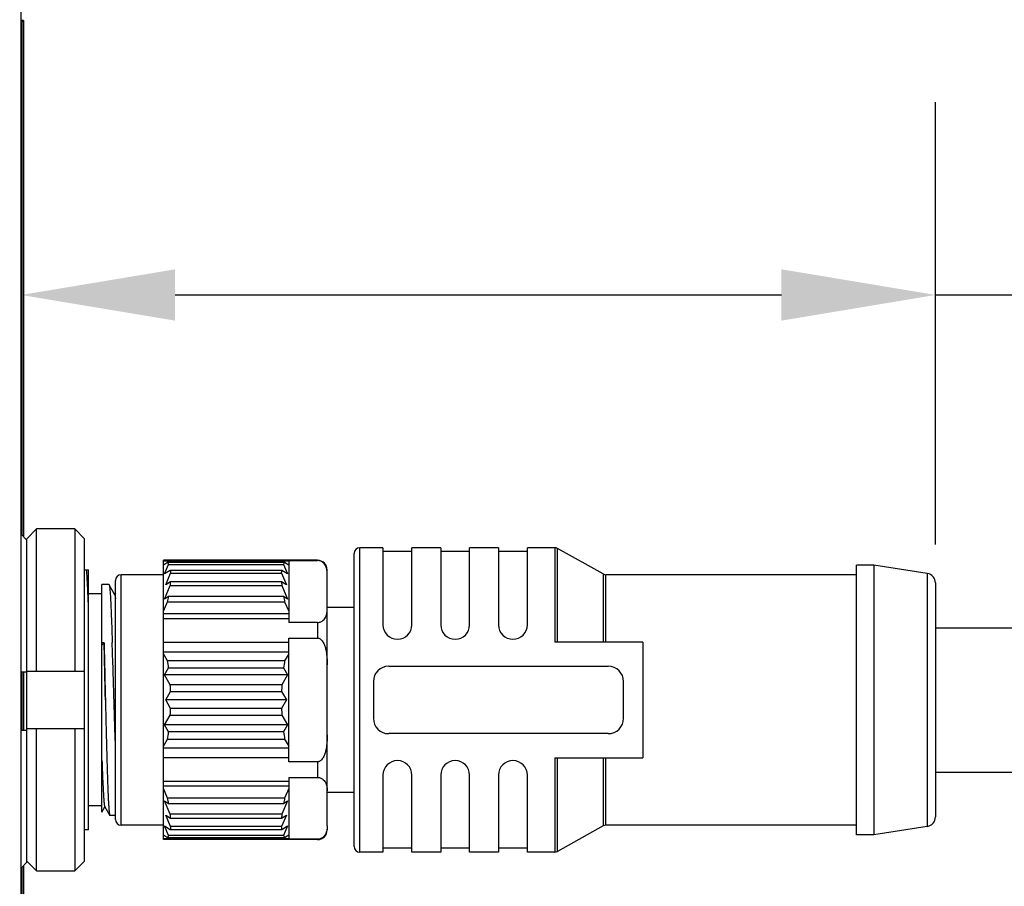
# Model space of a CAD drawing. Header units: millimetres. Extents: x -115 to 41, y 56 to 191.
# Tile 7 of 11: x -11 to 1, y 121 to 132. Entities that reach past the tile are written whole.
import ezdxf

# ---------------------------------------------------------------- set-up
doc = ezdxf.new("R2010")
doc.units = ezdxf.units.MM
doc.header["$LTSCALE"] = 46.255
doc.header["$PDMODE"] = 3
doc.header["$PDSIZE"] = 8
doc.layers.get('0').update_dxf_attribs({"linetype": 'CONTINUOUS'})
doc.layers.get('Defpoints').update_dxf_attribs({"linetype": 'CONTINUOUS'})
doc.layers.add('00_COMPONENTS', color=7, linetype='CONTINUOUS')
doc.layers.add('51__DRAFT_DIMS', color=7, linetype='CONTINUOUS')
doc.styles.get("Standard").update_dxf_attribs({"font": '兰亭黑 GBK.TTF', "height": 2.5})
doc.dimstyles.new('DIMSTYLE_1', dxfattribs={"dimtxt": 3, "dimasz": 2, "dimexe": 2.5, "dimexo": 0.5, "dimgap": 0.75, "dimtad": 1, "dimlfac": 4, "dimdsep": 46, "dimtxsty": 'STANDARD', "dimblk": '_FILLED', "dimblk1": '_FILLED', "dimblk2": '_FILLED', "dimcen": 0.09, "dimclrd": 8, "dimclre": 8, "dimclrt": 256, "dimazin": 2, "dimtp": 0.3, "dimtm": 0.3, "dimtfac": 1, "dimtofl": 0, "dimtmove": 0, "dimatfit": 3, "dimldrblk": '_FILLED', "dimfxl": 1, "dimtolj": 1, "dimarcsym": 0})

# ---------------------------------------------------------------- blocks, each defined once
blk = doc.blocks.new('_FILLED')
at = {"color": 0, "linetype": 'ByBlock'}
blk.add_solid([(0, 0), (-1, 0.1667), (-1, -0.1667)], dxfattribs=at)
blk = doc.blocks.new('*D11')
at = {"layer": '51__DRAFT_DIMS', "color": 8, "lineweight": -2}
for p, q in [((-47.407, 127.771), (-47.407, 150.911)), ((-11.252, 132.4), (-11.252, 150.911)), ((-45.407, 148.411), (-13.252, 148.411))]:
    blk.add_line(p, q, dxfattribs=at)
at = {"layer": 'Defpoints', "color": 0}
for p in [(-11.252, 148.411), (-11.252, 131.9), (-47.407, 127.271)]:
    blk.add_point(p, dxfattribs=at)
at = {"layer": '51__DRAFT_DIMS', "color": 8, "linetype": 'ByBlock', "lineweight": -2, "xscale": 2, "yscale": 2, "zscale": 2, "rotation": 180}
blk.add_blockref('_FILLED', (-47.407, 148.411), dxfattribs=at)
at = {"layer": '51__DRAFT_DIMS', "color": 8, "linetype": 'ByBlock', "lineweight": -2, "xscale": 2, "yscale": 2, "zscale": 2}
blk.add_blockref('_FILLED', (-11.252, 148.411), dxfattribs=at)
at = {"layer": '51__DRAFT_DIMS', "insert": (-29.311, 152.494), "char_height": 2.5, "attachment_point": 2, "line_spacing_factor": 0.9}
blk.add_mtext('\\A1;144.62', dxfattribs=at)
blk = doc.blocks.new('*D20')
at = {"layer": '51__DRAFT_DIMS', "color": 8, "lineweight": -2}
for p, q in [((-11.282, 131.42), (-11.282, 125.839)), ((0.593, 125.101), (0.593, 130.839)), ((-9.282, 128.339), (-1.407, 128.339)), ((0.593, 128.339), (14.069, 128.339))]:
    blk.add_line(p, q, dxfattribs=at)
at = {"layer": 'Defpoints', "color": 0}
for p in [(-11.282, 131.92), (0.593, 128.339), (0.593, 124.601)]:
    blk.add_point(p, dxfattribs=at)
at = {"layer": '51__DRAFT_DIMS', "color": 8, "linetype": 'ByBlock', "lineweight": -2, "xscale": 2, "yscale": 2, "zscale": 2, "rotation": 180}
blk.add_blockref('_FILLED', (-11.282, 128.339), dxfattribs=at)
at = {"layer": '51__DRAFT_DIMS', "color": 8, "linetype": 'ByBlock', "lineweight": -2, "xscale": 2, "yscale": 2, "zscale": 2}
blk.add_blockref('_FILLED', (0.593, 128.339), dxfattribs=at)
at = {"layer": '51__DRAFT_DIMS', "insert": (9.85, 132.422), "char_height": 2.5, "attachment_point": 2, "line_spacing_factor": 0.9}
blk.add_mtext('\\A1;47.5', dxfattribs=at)

msp = doc.modelspace()

# ---------------------------------------------------------------- linework, layer by layer
at = {"layer": '00_COMPONENTS'}
for p, q in [((-11.2825, 111.9202), (-11.2825, 133.5452)), ((-11.2694, 131.8827), (-11.252, 131.9001)), ((-11.2694, 125.2222), (-11.2694, 131.8827)), ((-11.252, 131.9001), (-11.252, 131.9002)), ((-11.252, 131.9001), (-11.252, 131.9002)), ((-11.252, 131.9001), (-11.252, 125.2046)), ((-11.2825, 125.2355), (-11.2154, 125.1674)), ((-11.0825, 125.302), (-11.2075, 125.1751)), ((-11.0825, 123.4585), (-11.0825, 125.302)), ((-10.5825, 125.302), (-11.0825, 125.302)), ((-10.5825, 125.302), (-10.5825, 123.4585)), ((-10.4575, 125.1751), (-10.5825, 125.302)), ((-11.2154, 125.1674), (-11.2075, 125.1594)), ((-11.2075, 123.4585), (-11.2075, 125.1751)), ((-10.4575, 120.9918), (-10.4575, 125.1751)), ((-6.9575, 121.1835), (-6.9575, 124.9835)), ((-6.8825, 121.1085), (-6.8825, 125.0585)), ((-6.5825, 125.0585), (-6.8825, 125.0585)), ((-6.5825, 125.0585), (-6.5825, 124.0585)), ((-6.2075, 125.0085), (-6.5825, 125.0085)), ((-6.2075, 124.0585), (-6.2075, 125.0585)), ((-5.8325, 125.0585), (-6.2075, 125.0585)), ((-5.8325, 125.0585), (-5.8325, 124.0585)), ((-5.4575, 125.0085), (-5.8325, 125.0085)), ((-5.4575, 124.0585), (-5.4575, 125.0585)), ((-5.0825, 125.0585), (-5.4575, 125.0585)), ((-5.0825, 125.0585), (-5.0825, 124.0585)), ((-4.7075, 125.0085), (-5.0825, 125.0085)), ((-4.7075, 124.0585), (-4.7075, 125.0585)), ((-4.3521, 125.0585), (-4.7075, 125.0585)), ((-4.3521, 125.0585), (-4.3521, 123.8335)), ((-4.3154, 123.8335), (-4.3154, 125.0489)), ((-3.7246, 124.718), (-4.3154, 125.0489)), ((-9.4325, 121.271), (-9.4325, 124.896)), ((-7.4325, 124.896), (-9.4325, 124.896)), ((-9.4325, 124.8875), (-7.8075, 124.8875)), ((-9.3802, 124.8671), (-9.4325, 124.834)), ((-9.4182, 124.718), (-9.3661, 124.8412)), ((-7.8597, 124.8671), (-9.3802, 124.8671)), ((-9.3661, 124.8412), (-7.8739, 124.8412)), ((-7.8739, 124.8412), (-7.8218, 124.718)), ((-7.8075, 124.834), (-7.8597, 124.8671)), ((-7.8075, 124.8922), (-7.8075, 124.0893)), ((-7.8075, 124.8922), (-7.4325, 124.8922)), ((-7.4325, 124.896), (-7.4325, 124.8922)), ((-0.4325, 121.3335), (-0.4325, 124.8335)), ((-0.2075, 124.8335), (-0.4325, 124.8335)), ((-0.2075, 124.8335), (-0.2075, 121.3335)), ((0.4868, 124.725), (-0.2075, 124.8335)), ((-10.4575, 124.771), (-10.4075, 124.771)), ((-10.4075, 121.396), (-10.4075, 124.771)), ((-9.9825, 121.4585), (-9.9825, 124.7085)), ((-9.4325, 124.7085), (-9.9825, 124.7085)), ((-9.3448, 124.7645), (-9.4182, 124.718)), ((-9.4037, 124.5772), (-9.3406, 124.7267)), ((-7.8951, 124.7645), (-9.3448, 124.7645)), ((-9.3406, 124.7267), (-7.8994, 124.7267)), ((-7.8994, 124.7267), (-7.8362, 124.5772)), ((-7.8218, 124.718), (-7.8951, 124.7645)), ((-7.3075, 121.4487), (-7.3075, 124.771)), ((-3.7246, 124.718), (-3.7246, 123.8335)), ((-3.6879, 123.8335), (-3.6879, 124.7085)), ((-0.4325, 124.7085), (-3.6879, 124.7085)), ((0.4868, 124.725), (0.4868, 121.442)), ((-10.2325, 122.4998), (-10.2325, 124.5835)), ((-10.141, 124.5835), (-10.2325, 124.5835)), ((-10.0668, 124.4486), (-10.1351, 124.5668)), ((-10.0575, 121.5335), (-10.0575, 124.6335)), ((-9.4182, 124.393), (-9.3448, 124.5665)), ((-9.3406, 124.6172), (-9.4037, 124.5772)), ((-9.3448, 124.5665), (-7.8951, 124.5665)), ((-7.8994, 124.6172), (-9.3406, 124.6172)), ((-7.8362, 124.5772), (-7.8994, 124.6172)), ((-7.8951, 124.5665), (-7.8218, 124.393)), ((0.5925, 124.6015), (0.5925, 121.5655)), ((-10.2325, 124.4585), (-10.4075, 124.4585)), ((-10.0575, 124.4714), (-10.0687, 124.452)), ((-9.3661, 124.426), (-9.4182, 124.393)), ((-7.8739, 124.426), (-9.3661, 124.426)), ((-7.8218, 124.393), (-7.8739, 124.426)), ((-9.4325, 124.2342), (-9.3802, 124.3578)), ((-9.3802, 124.3578), (-7.8597, 124.3578)), ((-7.8597, 124.3578), (-7.8075, 124.2342)), ((-7.8075, 124.2), (-9.4325, 124.2)), ((-6.9575, 124.2835), (-7.3075, 124.2835)), ((-7.8075, 124.1374), (-9.4325, 124.1374)), ((-7.4325, 124.0893), (-7.8075, 124.0893)), ((-7.4325, 124.0893), (-7.4325, 123.8863)), ((0.5925, 124.021), (4.3425, 124.021)), ((-10.2325, 123.8004), (-10.2049, 123.8243)), ((-10.2049, 123.8243), (-10.2325, 123.8243)), ((-9.4325, 123.8336), (-7.8075, 123.8336)), ((-7.8075, 122.2806), (-7.8075, 123.8863)), ((-7.8075, 123.8863), (-7.4325, 123.8863)), ((-3.2075, 123.8335), (-4.3521, 123.8335)), ((-3.2075, 123.8335), (-3.2075, 122.3335)), ((-9.4325, 123.7083), (-7.8075, 123.7083)), ((-9.3802, 123.5927), (-9.4325, 123.6833)), ((-7.8075, 123.6833), (-7.8597, 123.5927)), ((-7.8597, 123.5927), (-9.3802, 123.5927)), ((-11.2075, 123.4427), (-11.2825, 123.4427)), ((-11.2694, 122.6927), (-11.2694, 123.4427)), ((-11.252, 123.4427), (-11.252, 122.6927)), ((-11.2075, 123.4427), (-11.2075, 123.4585)), ((-11.2075, 123.4585), (-10.4575, 123.4585)), ((-11.2075, 122.6927), (-11.2075, 123.4427)), ((-9.4182, 123.4085), (-9.3661, 123.4987)), ((-9.3448, 123.2815), (-9.4182, 123.4085)), ((-7.8218, 123.4085), (-9.4182, 123.4085)), ((-9.3661, 123.4987), (-7.8739, 123.4987)), ((-7.8218, 123.4085), (-7.8951, 123.2815)), ((-7.8739, 123.4987), (-7.8218, 123.4085)), ((-6.5075, 123.521), (-3.6575, 123.521)), ((-7.8951, 123.2815), (-9.3448, 123.2815)), ((-6.7075, 123.321), (-6.7075, 122.846)), ((-3.4575, 122.846), (-3.4575, 123.321)), ((-10.2325, 123.2409), (-10.2325, 123.2455)), ((-9.4037, 123.0835), (-9.3406, 123.1929)), ((-9.3406, 123.1929), (-7.8994, 123.1929)), ((-7.8994, 123.1929), (-7.8362, 123.0835)), ((-10.1877, 123.0835), (-10.1881, 123.1035)), ((-10.1881, 123.1035), (-10.1876, 123.0835)), ((-9.3406, 122.974), (-9.4037, 123.0835)), ((-7.8362, 123.0835), (-9.4037, 123.0835)), ((-7.8362, 123.0835), (-7.8994, 122.974)), ((-7.8994, 122.974), (-9.3406, 122.974)), ((-9.4182, 122.7585), (-9.3448, 122.8855)), ((-9.3448, 122.8855), (-7.8951, 122.8855)), ((-7.8951, 122.8855), (-7.8218, 122.7585)), ((-11.2825, 122.6927), (-11.2075, 122.6927)), ((-10.4575, 122.7085), (-11.2075, 122.7085)), ((-11.2075, 120.9761), (-11.2075, 122.6927)), ((-11.0825, 120.8649), (-11.0825, 122.7085)), ((-10.5825, 122.7085), (-10.5825, 120.8649)), ((-9.3661, 122.6683), (-9.4182, 122.7585)), ((-7.8218, 122.7585), (-9.4182, 122.7585)), ((-7.8739, 122.6683), (-9.3661, 122.6683)), ((-7.8218, 122.7585), (-7.8739, 122.6683)), ((-3.6575, 122.646), (-6.5075, 122.646)), ((-9.4325, 122.4837), (-9.3802, 122.5742)), ((-9.3802, 122.5742), (-7.8597, 122.5742)), ((-7.8597, 122.5742), (-7.8075, 122.4837)), ((-10.2325, 122.2991), (-10.2325, 122.4998)), ((-7.8075, 122.4587), (-9.4325, 122.4587)), ((-10.2325, 122.246), (-10.2325, 122.2991)), ((-7.8075, 122.3334), (-9.4325, 122.3334)), ((-7.4325, 122.2806), (-7.8075, 122.2806)), ((-7.4325, 122.2806), (-7.4325, 122.0776)), ((-4.3521, 122.3335), (-4.3521, 121.1085)), ((-4.3521, 122.3335), (-3.2075, 122.3335)), ((-4.3154, 121.118), (-4.3154, 122.3335)), ((-3.7246, 122.3335), (-3.7246, 121.4489)), ((-3.6879, 121.4585), (-3.6879, 122.3335)), ((-10.2325, 121.6275), (-10.2325, 122.246)), ((0.5925, 122.146), (4.3425, 122.146)), ((-9.4325, 122.0296), (-7.8075, 122.0296)), ((-7.8075, 122.0776), (-7.8075, 121.2748)), ((-7.8075, 122.0776), (-7.4325, 122.0776)), ((-6.5825, 122.1085), (-6.5825, 121.1085)), ((-6.2075, 121.1085), (-6.2075, 122.1085)), ((-5.8325, 122.1085), (-5.8325, 121.1085)), ((-5.4575, 121.1085), (-5.4575, 122.1085)), ((-5.0825, 122.1085), (-5.0825, 121.1085)), ((-4.7075, 121.1085), (-4.7075, 122.1085)), ((-9.4325, 121.9669), (-7.8075, 121.9669)), ((-9.3802, 121.8091), (-9.4325, 121.9328)), ((-7.8075, 121.9328), (-7.8597, 121.8091)), ((-6.9575, 121.8835), (-7.3075, 121.8835)), ((-9.3448, 121.6004), (-9.4182, 121.7739)), ((-9.4182, 121.7739), (-9.3661, 121.7409)), ((-7.8597, 121.8091), (-9.3802, 121.8091)), ((-9.3721, 121.7709), (-9.372, 121.7707)), ((-9.3661, 121.7409), (-7.8739, 121.7409)), ((-7.8218, 121.7739), (-7.8951, 121.6004)), ((-7.8739, 121.7409), (-7.8218, 121.7739)), ((-10.2325, 121.7085), (-10.4075, 121.7085)), ((-10.2325, 121.6275), (-10.1937, 121.6946)), ((-10.1957, 121.698), (-10.1305, 121.5852)), ((-10.0575, 121.5835), (-10.1285, 121.5835)), ((-9.3406, 121.4402), (-9.4037, 121.5898)), ((-9.4037, 121.5898), (-9.3406, 121.5497)), ((-7.8951, 121.6004), (-9.3448, 121.6004)), ((-9.3406, 121.5497), (-7.8994, 121.5497)), ((-7.8994, 121.5497), (-7.8362, 121.5898)), ((-7.8362, 121.5898), (-7.8994, 121.4402)), ((-10.4075, 121.396), (-10.4575, 121.396)), ((-9.4325, 121.4585), (-9.9825, 121.4585)), ((-9.3661, 121.3257), (-9.4182, 121.4489)), ((-9.4182, 121.4489), (-9.3448, 121.4024)), ((-9.3448, 121.4024), (-7.8951, 121.4024)), ((-7.8994, 121.4402), (-9.3406, 121.4402)), ((-7.8951, 121.4024), (-7.8218, 121.4489)), ((-7.8218, 121.4489), (-7.8739, 121.3257)), ((-7.3075, 121.4487), (-7.3075, 121.396)), ((-3.7246, 121.4489), (-4.3154, 121.118)), ((-0.4325, 121.4585), (-3.6879, 121.4585)), ((0.4868, 121.442), (-0.2075, 121.3335)), ((-9.4325, 121.333), (-9.3802, 121.2998)), ((-7.8075, 121.2795), (-9.4325, 121.2795)), ((-7.4325, 121.271), (-9.4325, 121.271)), ((-9.3802, 121.2998), (-7.8597, 121.2998)), ((-7.8739, 121.3257), (-9.3661, 121.3257)), ((-7.8597, 121.2998), (-7.8075, 121.333)), ((-7.4325, 121.2748), (-7.8075, 121.2748)), ((-7.4325, 121.2748), (-7.4325, 121.271)), ((-0.2075, 121.3335), (-0.4325, 121.3335)), ((-6.5825, 121.1085), (-6.8825, 121.1085)), ((-6.2075, 121.1585), (-6.5825, 121.1585)), ((-5.8325, 121.1085), (-6.2075, 121.1085)), ((-5.4575, 121.1585), (-5.8325, 121.1585)), ((-5.0825, 121.1085), (-5.4575, 121.1085)), ((-4.7075, 121.1585), (-5.0825, 121.1585)), ((-4.3521, 121.1085), (-4.7075, 121.1085)), ((-11.2075, 120.9761), (-11.2825, 120.8999)), ((-11.2075, 120.9918), (-11.1996, 120.9838)), ((-11.1996, 120.9838), (-11.0825, 120.8649)), ((-10.5825, 120.8649), (-10.4575, 120.9918)), ((-11.2694, 119.7223), (-11.2694, 120.9132)), ((-11.252, 120.9309), (-11.252, 119.7061)), ((-11.0825, 120.8649), (-10.5825, 120.8649))]:
    msp.add_line(p, q, dxfattribs=at)
for centre, radius, start, end in [((-6.8825, 124.9835), 0.075, 90, 180), ((-4.3521, 124.9835), 0.075, 60.75118, 90), ((-7.4325, 124.771), 0.125, 0, 90), ((-9.9825, 124.6335), 0.075, 90, 180), ((-3.6879, 124.7835), 0.075, 240.75118, 270), ((0.4675, 124.6015), 0.125, 0, 81.11934), ((-10.5122, 124.6909), 1.174, 353.91938, 356.40317), ((-6.6843, 124.6946), 1.2176, 183.64132, 186.03613), ((-11.6334, 124.8598), 2.3084, 347.43986, 349.16922), ((-5.5387, 124.8739), 2.3777, 190.85598, 192.53494), ((-6.395, 124.0585), 0.1875, 180, 0), ((-5.645, 124.0585), 0.1875, 180, 0), ((-4.895, 124.0585), 0.1875, 180, 0), ((-12.3159, 123.1039), 2.9761, 7.62147, 9.45312), ((-4.9098, 123.1018), 2.9906, 170.5513, 172.3741), ((-6.5075, 123.321), 0.2, 90, 180), ((-3.6575, 123.321), 0.2, 0, 90), ((-12.4968, 123.0843), 3.1581, 1.97157, 3.57981), ((-4.7385, 123.084), 3.1628, 176.42138, 178.02724), ((-12.5014, 123.0829), 3.1627, 356.42136, 358.02726), ((-4.7432, 123.0827), 3.1581, 181.97156, 183.57982), ((-6.5075, 122.846), 0.2, 180, 270), ((-3.6575, 122.846), 0.2, 270, 0), ((-12.33, 123.0651), 2.9904, 350.55125, 352.37416), ((-4.9242, 123.063), 2.9759, 187.62142, 189.45318), ((-6.395, 122.1085), 0.1875, 0, 180), ((-5.645, 122.1085), 0.1875, 0, 180), ((-4.895, 122.1085), 0.1875, 0, 180), ((-11.7793, 121.2761), 2.4576, 11.61564, 12.52628), ((-11.5711, 121.3192), 2.2449, 10.82572, 11.60249), ((-5.6064, 121.3071), 2.3086, 167.43991, 169.16917), ((-9.9825, 121.5335), 0.075, 180, 270), ((-10.5557, 121.4724), 1.2176, 3.64133, 6.03612), ((-6.7277, 121.476), 1.174, 173.9194, 176.40315), ((0.4675, 121.5655), 0.125, 278.88066, 0), ((-7.4325, 121.396), 0.125, 270, 0), ((-3.6879, 121.3835), 0.075, 90, 119.24882), ((-6.8825, 121.1835), 0.075, 180, 270), ((-4.3521, 121.1835), 0.075, 270, 299.24882)]:
    msp.add_arc(centre, radius, start, end, dxfattribs=at)
for points, knots in [([(-11.252, 131.9002), (-11.252, 131.9003), (-11.2522, 131.9004), (-11.2528, 131.9006), (-11.2543, 131.9009), (-11.2567, 131.9011), (-11.2601, 131.9014), (-11.2645, 131.9017), (-11.2697, 131.9019), (-11.2758, 131.9021), (-11.2802, 131.9023), (-11.2825, 131.9024)], [0, 0, 0, 0, 0.0062468, 0.0192894, 0.068674, 0.1495722, 0.2615542, 0.4038038, 0.5752273, 0.7744787, 1, 1, 1, 1]), ([(-9.3802, 124.8671), (-9.3789, 124.8651), (-9.3737, 124.8568), (-9.3692, 124.848), (-9.3661, 124.8412)], [0, 0, 0, 0, 0.24047, 1, 1, 1, 1]), ([(-7.8739, 124.8412), (-7.8728, 124.8436), (-7.8686, 124.8525), (-7.8638, 124.861), (-7.8597, 124.8671)], [0, 0, 0, 0, 0.2601387, 1, 1, 1, 1]), ([(-7.3075, 124.7183), (-7.3075, 124.7348), (-7.3087, 124.7598), (-7.3157, 124.7927), (-7.3243, 124.8174), (-7.3374, 124.842), (-7.3581, 124.8656), (-7.383, 124.8819), (-7.4091, 124.8905), (-7.4244, 124.8922), (-7.4325, 124.8922)], [0, 0, 0, 0, 0.2067941, 0.3117874, 0.419623, 0.5330368, 0.6586836, 0.8086299, 0.8991267, 1, 1, 1, 1]), ([(-10.4075, 124.2998), (-10.411, 124.3882), (-10.418, 124.5452), (-10.4266, 124.7023), (-10.4312, 124.771)], [0, 0, 0, 0, 0.5620656, 1, 1, 1, 1]), ([(-9.3448, 124.7645), (-9.3444, 124.7615), (-9.3426, 124.7489), (-9.3413, 124.7363), (-9.3406, 124.7267)], [0, 0, 0, 0, 0.2410994, 1, 1, 1, 1]), ([(-7.8994, 124.7267), (-7.8992, 124.73), (-7.8981, 124.7426), (-7.8966, 124.7552), (-7.8951, 124.7645)], [0, 0, 0, 0, 0.258992, 1, 1, 1, 1]), ([(-10.141, 124.5835), (-10.1402, 124.5835), (-10.1391, 124.5819), (-10.1381, 124.5796), (-10.1376, 124.5779), (-10.1373, 124.577)], [0, 0, 0, 0, 0.3202067, 0.6107797, 1, 1, 1, 1]), ([(-10.1373, 124.577), (-10.1372, 124.5766), (-10.1367, 124.5748), (-10.1363, 124.5729), (-10.136, 124.5715)], [0, 0, 0, 0, 0.2230124, 1, 1, 1, 1]), ([(-10.136, 124.5715), (-10.1351, 124.567), (-10.1334, 124.5564), (-10.1312, 124.5381), (-10.1289, 124.5149), (-10.1257, 124.4746), (-10.1218, 124.4127), (-10.1173, 124.3254), (-10.1128, 124.2215), (-10.1083, 124.1024), (-10.1038, 123.9697), (-10.1009, 123.8769), (-10.0994, 123.8286)], [0, 0, 0, 0, 0.018294, 0.043132, 0.0744612, 0.1121914, 0.2063594, 0.3244173, 0.4648076, 0.6256683, 0.8048608, 1, 1, 1, 1]), ([(-10.0668, 124.4486), (-10.0663, 124.4477), (-10.0654, 124.4457), (-10.0637, 124.4399), (-10.0618, 124.4298), (-10.0595, 124.4143), (-10.0582, 124.4024), (-10.0575, 124.3957)], [0, 0, 0, 0, 0.0524034, 0.1250513, 0.3328646, 0.6246431, 1, 1, 1, 1]), ([(-7.4325, 124.0893), (-7.4244, 124.0893), (-7.4091, 124.091), (-7.383, 124.0996), (-7.3581, 124.1159), (-7.3374, 124.1395), (-7.3243, 124.1641), (-7.3156, 124.1888), (-7.3086, 124.2217), (-7.3075, 124.2467), (-7.3075, 124.2633)], [0, 0, 0, 0, 0.1008997, 0.1914082, 0.3412946, 0.4668869, 0.5803469, 0.6882244, 0.7932136, 1, 1, 1, 1]), ([(-10.1881, 123.1035), (-10.1895, 123.1662), (-10.1946, 123.4064), (-10.2003, 123.6467), (-10.2049, 123.8243)], [0, 0, 0, 0, 0.2608542, 1, 1, 1, 1]), ([(-10.2049, 123.8243), (-10.2035, 123.7678), (-10.2007, 123.6517), (-10.197, 123.474), (-10.1934, 123.2903), (-10.1899, 123.1661), (-10.1881, 123.1035)], [0, 0, 0, 0, 0.2352487, 0.4830907, 0.739413, 1, 1, 1, 1]), ([(-10.0756, 123.0835), (-10.0766, 123.1159), (-10.0785, 123.1807), (-10.0824, 123.3092), (-10.0873, 123.4668), (-10.0933, 123.6504), (-10.0973, 123.7702), (-10.0994, 123.8286)], [0, 0, 0, 0, 0.1307146, 0.2608772, 0.5173591, 0.7651249, 1, 1, 1, 1]), ([(-7.4325, 123.8863), (-7.4284, 123.8863), (-7.4201, 123.8854), (-7.4044, 123.88), (-7.3871, 123.8681), (-7.3706, 123.8496), (-7.3572, 123.8286), (-7.3464, 123.8063), (-7.3346, 123.7755), (-7.324, 123.7355), (-7.3156, 123.6867), (-7.3106, 123.6374), (-7.308, 123.588), (-7.3075, 123.555), (-7.3075, 123.5385)], [0, 0, 0, 0, 0.0312615, 0.0625313, 0.1248965, 0.1873689, 0.2498711, 0.3123832, 0.3749003, 0.49989, 0.6249062, 0.7499337, 0.8749658, 1, 1, 1, 1]), ([(-10.1878, 123.0835), (-10.1872, 123.0597), (-10.1858, 123.0122), (-10.1843, 122.941), (-10.1827, 122.8702), (-10.1805, 122.7769), (-10.1777, 122.6623), (-10.1734, 122.4866), (-10.169, 122.3185), (-10.1642, 122.1593), (-10.1607, 122.0518), (-10.1572, 121.9536), (-10.1537, 121.8656), (-10.15, 121.7886), (-10.1464, 121.7234), (-10.1432, 121.6766), (-10.1405, 121.6455), (-10.1386, 121.627), (-10.1367, 121.6118), (-10.1348, 121.5999), (-10.1329, 121.5914), (-10.1314, 121.5868), (-10.1305, 121.5852)], [0, 0, 0, 0, 0.0475736, 0.0950402, 0.1422909, 0.1892195, 0.2816869, 0.3716068, 0.5405813, 0.6181092, 0.6900484, 0.7557493, 0.8146198, 0.8661314, 0.9098211, 0.9452997, 0.9598609, 0.9722623, 0.9824817, 0.9905045, 0.9963309, 1, 1, 1, 1]), ([(-10.0575, 122.5019), (-10.0606, 122.5969), (-10.0651, 122.741), (-10.0709, 122.9349), (-10.074, 123.0338), (-10.0756, 123.0835)], [0, 0, 0, 0, 0.4899352, 0.7437001, 1, 1, 1, 1]), ([(-7.3075, 122.6285), (-7.3075, 122.612), (-7.308, 122.579), (-7.3106, 122.5295), (-7.3156, 122.4802), (-7.324, 122.4314), (-7.3347, 122.3915), (-7.3464, 122.3606), (-7.3572, 122.3383), (-7.3706, 122.3174), (-7.3871, 122.2988), (-7.4044, 122.2869), (-7.4201, 122.2816), (-7.4284, 122.2806), (-7.4325, 122.2806)], [0, 0, 0, 0, 0.1250342, 0.2500662, 0.3750935, 0.5001097, 0.6250997, 0.6876169, 0.7501292, 0.8126317, 0.8751053, 0.9374705, 0.96874, 1, 1, 1, 1]), ([(-10.2325, 122.2991), (-10.231, 122.2571), (-10.2281, 122.1771), (-10.2236, 122.0635), (-10.2191, 121.9634), (-10.2152, 121.889), (-10.2119, 121.8372), (-10.2097, 121.8045), (-10.2074, 121.7759), (-10.2051, 121.7517), (-10.2029, 121.7319), (-10.2007, 121.7165), (-10.1987, 121.7066), (-10.1971, 121.7009), (-10.1962, 121.6988), (-10.1957, 121.698)], [0, 0, 0, 0, 0.2091903, 0.3985994, 0.5656021, 0.7078988, 0.7692533, 0.8238172, 0.8713948, 0.9117933, 0.9448737, 0.9705745, 0.9889032, 0.9953359, 1, 1, 1, 1]), ([(-7.4325, 122.0776), (-7.4244, 122.0776), (-7.4091, 122.0759), (-7.383, 122.0673), (-7.358, 122.0511), (-7.3375, 122.0274), (-7.3203, 121.9955), (-7.3094, 121.9538), (-7.3075, 121.9202), (-7.3075, 121.9037)], [0, 0, 0, 0, 0.1009569, 0.1915525, 0.3414899, 0.4670498, 0.5806618, 0.7930532, 1, 1, 1, 1]), ([(-10.1305, 121.5852), (-10.1304, 121.5849), (-10.1299, 121.5842), (-10.1291, 121.5835), (-10.1285, 121.5835)], [0, 0, 0, 0, 0.3365053, 1, 1, 1, 1]), ([(-9.3406, 121.4402), (-9.3408, 121.437), (-9.3419, 121.4243), (-9.3434, 121.4117), (-9.3448, 121.4024)], [0, 0, 0, 0, 0.2589921, 1, 1, 1, 1]), ([(-7.8951, 121.4024), (-7.8956, 121.4054), (-7.8974, 121.418), (-7.8987, 121.4306), (-7.8994, 121.4402)], [0, 0, 0, 0, 0.2410993, 1, 1, 1, 1]), ([(-7.3075, 121.4487), (-7.3075, 121.4321), (-7.3094, 121.3986), (-7.3203, 121.3569), (-7.3375, 121.325), (-7.358, 121.3013), (-7.383, 121.2851), (-7.4091, 121.2765), (-7.4244, 121.2748), (-7.4325, 121.2748)], [0, 0, 0, 0, 0.2069438, 0.4193304, 0.532923, 0.6584981, 0.8084735, 0.8990636, 1, 1, 1, 1]), ([(-9.3661, 121.3257), (-9.3672, 121.3234), (-9.3713, 121.3145), (-9.3762, 121.3059), (-9.3802, 121.2998)], [0, 0, 0, 0, 0.2601393, 1, 1, 1, 1]), ([(-7.8597, 121.2998), (-7.8611, 121.3018), (-7.8663, 121.3101), (-7.8708, 121.3189), (-7.8739, 121.3257)], [0, 0, 0, 0, 0.2404695, 1, 1, 1, 1])]:
    msp.add_open_spline(points, degree=3, knots=knots, dxfattribs=at)

# ---------------------------------------------------------------- dimensions: what is measured, and where the dimension line sits
at = {"layer": '51__DRAFT_DIMS', "color": 4}
for base, p1, p2, picture, middle in [((-11.252, 148.4111), (-47.4075, 127.2709), (-11.252, 131.9001), '*D11', (-29.3114, 148.4111)), ((0.5925, 128.3389), (-11.2825, 131.9202), (0.5925, 124.6015), '*D20', (9.8502, 128.3389))]:
    dim = msp.add_linear_dim(base=base, p1=p1, p2=p2, dimstyle='DIMSTYLE_1', override={"dimtxsty": 'STANDARD'}, dxfattribs=at)
    dim.commit()
    dim.dimension.update_dxf_attribs({"geometry": picture, "text_midpoint": middle, "dimtype": 160})

doc.saveas('drawing.dxf')
